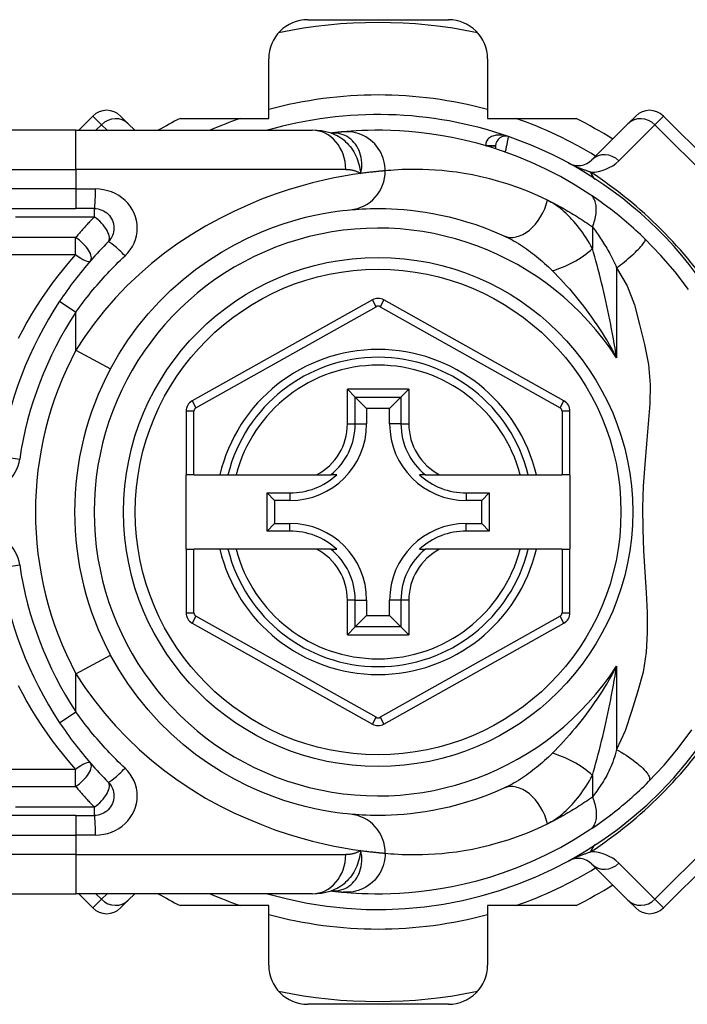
# Model space of a CAD drawing. Header units: inches. Extents: x 4.1 to 98, y 5.9 to 52.5.
# Tile 12 of 79: x 5.1 to 5.8, y 20.1 to 21.1. Entities that reach past the tile are written whole.
import ezdxf

# ---------------------------------------------------------------- set-up
doc = ezdxf.new("R2010")
doc.units = ezdxf.units.IN
doc.header["$MEASUREMENT"] = 0
doc.layers.add('Visible Edges(ANSI)', color=7, linetype='Continuous', lineweight=25)
doc.layers.add('Visible Tangent Edges(ANSI)', color=7, linetype='Continuous', lineweight=25)

msp = doc.modelspace()

# ---------------------------------------------------------------- linework, layer by layer
at = {"layer": 'Visible Edges(ANSI)'}
for p, q in [((5.41507, 21.11366), (5.55633, 21.11366)), ((5.3757, 21.01433), (5.3757, 21.07429)), ((5.5957, 21.07429), (5.5957, 21.01433)), ((5.19896, 21.01675), (5.18472, 21.00251)), ((5.2268, 21.01675), (5.23461, 21.00894)), ((5.24104, 21.00251), (5.23461, 21.00894)), ((5.28666, 21.01433), (5.3757, 21.01433)), ((5.5957, 21.01433), (5.68474, 21.01433)), ((5.73679, 21.00894), (5.70058, 20.97273)), ((5.73679, 21.00894), (5.7446, 21.01675)), ((5.8838, 20.9054), (5.77244, 21.01675)), ((5.18201, 21.00251), (4.53294, 21.00251)), ((5.18201, 21.00251), (5.41927, 21.00251)), ((5.43845, 20.99959), (5.4384, 20.99959)), ((5.60381, 20.98682), (5.60381, 20.98389)), ((4.53294, 20.92377), (5.18201, 20.92377)), ((5.20044, 20.92377), (5.18201, 20.92377)), ((5.47992, 20.83195), (5.29873, 20.73031)), ((5.6725, 20.73031), (5.49148, 20.83195)), ((5.45486, 20.74201), (5.46271, 20.73417)), ((5.50869, 20.73417), (5.51654, 20.74201)), ((5.46271, 20.73417), (5.47413, 20.72274)), ((5.50869, 20.73417), (5.49727, 20.72274)), ((5.47413, 20.72274), (5.47413, 20.70724)), ((5.49727, 20.72274), (5.47413, 20.72274)), ((5.49727, 20.70724), (5.49727, 20.72274)), ((5.2927, 20.72001), (5.2927, 20.65606)), ((5.67853, 20.65606), (5.67853, 20.72001)), ((5.30057, 20.65606), (5.2927, 20.65606)), ((5.2927, 20.58125), (5.2927, 20.65606)), ((5.30057, 20.65606), (5.32665, 20.65606)), ((5.32665, 20.65606), (5.33475, 20.65606)), ((5.33475, 20.65606), (5.34288, 20.65606)), ((5.34288, 20.65606), (5.42386, 20.65606)), ((5.42386, 20.65606), (5.43814, 20.65606)), ((5.44405, 20.65606), (5.43814, 20.65606)), ((5.53327, 20.65606), (5.52736, 20.65606)), ((5.53327, 20.65606), (5.54754, 20.65606)), ((5.54754, 20.65606), (5.62852, 20.65606)), ((5.62852, 20.65606), (5.63665, 20.65606)), ((5.63665, 20.65606), (5.64475, 20.65606)), ((5.64475, 20.65606), (5.67065, 20.65606)), ((5.67853, 20.65606), (5.67065, 20.65606)), ((5.67853, 20.65606), (5.67853, 20.58125)), ((5.37404, 20.59951), (5.37404, 20.6378)), ((5.37404, 20.6378), (5.38161, 20.63022)), ((5.37404, 20.6378), (5.39712, 20.6378)), ((5.57428, 20.6378), (5.59736, 20.6378)), ((5.59736, 20.6378), (5.58979, 20.63022)), ((5.59736, 20.6378), (5.59736, 20.59951)), ((5.38161, 20.63022), (5.38161, 20.60709)), ((5.39712, 20.63022), (5.38161, 20.63022)), ((5.58979, 20.63022), (5.57428, 20.63022)), ((5.58979, 20.60709), (5.58979, 20.63022)), ((5.37404, 20.59951), (5.38161, 20.60709)), ((5.38161, 20.60709), (5.39712, 20.60709)), ((5.57428, 20.60709), (5.58979, 20.60709)), ((5.59736, 20.59951), (5.58979, 20.60709)), ((5.39712, 20.59951), (5.37404, 20.59951)), ((5.59736, 20.59951), (5.57428, 20.59951)), ((5.2927, 20.58125), (5.2927, 20.51731)), ((5.2927, 20.58125), (5.30057, 20.58125)), ((5.32665, 20.58125), (5.30057, 20.58125)), ((5.33475, 20.58125), (5.32665, 20.58125)), ((5.34288, 20.58125), (5.33475, 20.58125)), ((5.42386, 20.58125), (5.34288, 20.58125)), ((5.43814, 20.58125), (5.42386, 20.58125)), ((5.43814, 20.58125), (5.44405, 20.58125)), ((5.52736, 20.58125), (5.53327, 20.58125)), ((5.54754, 20.58125), (5.53327, 20.58125)), ((5.62852, 20.58125), (5.54754, 20.58125)), ((5.63665, 20.58125), (5.62852, 20.58125)), ((5.64475, 20.58125), (5.63665, 20.58125)), ((5.67065, 20.58125), (5.64475, 20.58125)), ((5.67065, 20.58125), (5.67853, 20.58125)), ((5.67853, 20.5173), (5.67853, 20.58125)), ((5.47413, 20.53007), (5.47413, 20.51457)), ((5.49727, 20.51457), (5.49727, 20.53007)), ((5.46271, 20.50314), (5.47413, 20.51457)), ((5.47413, 20.51457), (5.49727, 20.51457)), ((5.50869, 20.50314), (5.49727, 20.51457)), ((5.29873, 20.507), (5.47992, 20.40536)), ((5.46271, 20.50314), (5.45486, 20.4953)), ((5.49148, 20.40537), (5.6725, 20.507)), ((5.51654, 20.4953), (5.50869, 20.50314)), ((5.77244, 20.22056), (5.8838, 20.33192)), ((5.18201, 20.31354), (4.53294, 20.31354)), ((5.18201, 20.31354), (5.20044, 20.31354)), ((5.70058, 20.26458), (5.73679, 20.22837)), ((5.4384, 20.23772), (5.43845, 20.23772)), ((4.53294, 20.2348), (5.18201, 20.2348)), ((5.41927, 20.2348), (5.18201, 20.2348)), ((5.18472, 20.2348), (5.19896, 20.22056)), ((5.23461, 20.22837), (5.2268, 20.22056)), ((5.23461, 20.22837), (5.24104, 20.2348)), ((5.7446, 20.22056), (5.73679, 20.22837)), ((5.3757, 20.22299), (5.28666, 20.22299)), ((5.3757, 20.16303), (5.3757, 20.22299)), ((5.5957, 20.22299), (5.5957, 20.16303)), ((5.68474, 20.22299), (5.5957, 20.22299)), ((5.55633, 20.12366), (5.41507, 20.12366))]:
    msp.add_line(p, q, dxfattribs=at)
at = {"layer": 'Visible Edges(ANSI)', "flags": 128}
for points in [[(5.4387, 20.99949), (5.42881, 21.00181), (5.41927, 21.00251)], [(5.45045, 21.00089), (5.45011, 21.00086), (5.44975, 21.00083), (5.44938, 21.00079), (5.449, 21.00076), (5.4486, 21.00072), (5.44819, 21.00068), (5.44777, 21.00064), (5.44733, 21.00059), (5.44688, 21.00055), (5.44641, 21.0005), (5.44593, 21.00045), (5.44544, 21.0004), (5.44493, 21.00034), (5.44441, 21.00029), (5.44387, 21.00023), (5.44332, 21.00017), (5.44276, 21.00011), (5.44219, 21.00004), (5.4416, 20.99997), (5.44099, 20.9999), (5.44038, 20.99983), (5.43975, 20.99975), (5.4391, 20.99968), (5.43845, 20.99959)], [(5.69864, 20.93804), (5.68386, 20.94741), (5.66909, 20.95588), (5.6544, 20.96346), (5.63989, 20.97018), (5.62563, 20.9761), (5.61171, 20.98124), (5.59815, 20.98567), (5.585, 20.98945), (5.57231, 20.99262), (5.5601, 20.99524), (5.5484, 20.99736), (5.53724, 20.99904), (5.52664, 21.00032), (5.51662, 21.00127), (5.50719, 21.00191), (5.49836, 21.00231), (5.49014, 21.00249), (5.48255, 21.0025), (5.47559, 21.00238), (5.46926, 21.00216), (5.46358, 21.00188), (5.45854, 21.00155), (5.45417, 21.00122), (5.45045, 21.00089)], [(5.75388, 20.89329), (5.75166, 20.89544), (5.74941, 20.89759), (5.74714, 20.89972), (5.74485, 20.90184), (5.74253, 20.90394), (5.74019, 20.90603), (5.73784, 20.90809), (5.73548, 20.91013), (5.73312, 20.91214), (5.73076, 20.91411), (5.7284, 20.91605), (5.72604, 20.91796), (5.72369, 20.91984), (5.72134, 20.92167), (5.71901, 20.92348), (5.71668, 20.92524), (5.71436, 20.92698), (5.71206, 20.92867), (5.70977, 20.93033), (5.70749, 20.93195), (5.70524, 20.93354), (5.70301, 20.93508), (5.70081, 20.93658), (5.69864, 20.93804)], [(5.20044, 20.92377), (5.20236, 20.92368), (5.20426, 20.92338), (5.20613, 20.92291), (5.20794, 20.92226), (5.20968, 20.92144), (5.21134, 20.92046), (5.21289, 20.91932), (5.21432, 20.91804), (5.21562, 20.91662), (5.21676, 20.91507), (5.21776, 20.91341), (5.21858, 20.91166), (5.21924, 20.90983), (5.21972, 20.90795), (5.22002, 20.90604), (5.22012, 20.90411), (5.22003, 20.90218), (5.21974, 20.90026), (5.21927, 20.89838), (5.21862, 20.89656), (5.2178, 20.89481), (5.2168, 20.89315), (5.21565, 20.89159), (5.21435, 20.89017)], [(5.21672, 20.76269), (5.22501, 20.7772), (5.2341, 20.79127), (5.24395, 20.80481), (5.2545, 20.81775), (5.26569, 20.83004), (5.27744, 20.84162), (5.28967, 20.85246), (5.3023, 20.8625), (5.31523, 20.87166), (5.32833, 20.87995), (5.34145, 20.88737), (5.35446, 20.89396), (5.3672, 20.89971), (5.37953, 20.90465), (5.39132, 20.9088), (5.4024, 20.91219), (5.41267, 20.91494), (5.42206, 20.91714), (5.43054, 20.91885), (5.43806, 20.92014), (5.44458, 20.92109), (5.45005, 20.92174), (5.45443, 20.92219), (5.45768, 20.92248)], [(5.45768, 20.92248), (5.46014, 20.9227), (5.46298, 20.92293), (5.4662, 20.92315), (5.46979, 20.92336), (5.47377, 20.92354), (5.47811, 20.92368), (5.48281, 20.92376), (5.48788, 20.92377), (5.4933, 20.92368), (5.49906, 20.92349), (5.50516, 20.92316), (5.5116, 20.92268), (5.51837, 20.92203), (5.52547, 20.92118), (5.5329, 20.9201), (5.54066, 20.91878), (5.54874, 20.91719), (5.55711, 20.9153), (5.56576, 20.91308), (5.57465, 20.91052), (5.58376, 20.90758), (5.59307, 20.90426), (5.60255, 20.90051), (5.61217, 20.89633)], [(5.21435, 20.89017), (5.2121, 20.8879), (5.20987, 20.88561), (5.20765, 20.8833), (5.20545, 20.88096), (5.20327, 20.87861), (5.2011, 20.87624), (5.19895, 20.87385), (5.19683, 20.87144), (5.19472, 20.86901), (5.19263, 20.86656), (5.19056, 20.86409), (5.18851, 20.86161), (5.18648, 20.8591), (5.18447, 20.85658), (5.18249, 20.85404), (5.18052, 20.85149), (5.17858, 20.84892), (5.17665, 20.84633), (5.17475, 20.84373), (5.17288, 20.84111), (5.17102, 20.83848), (5.16919, 20.83584), (5.16738, 20.83317), (5.16559, 20.8305)], [(5.7976, 20.84242), (5.78427, 20.85997), (5.76999, 20.87659), (5.75388, 20.89329)], [(5.45768, 20.31483), (5.45444, 20.31514), (5.45008, 20.31562), (5.4446, 20.31632), (5.43806, 20.31728), (5.4305, 20.31856), (5.42198, 20.32026), (5.41254, 20.32244), (5.40222, 20.32518), (5.3911, 20.32861), (5.37931, 20.33277), (5.36699, 20.3377), (5.35427, 20.34342), (5.3413, 20.34997), (5.32821, 20.35738), (5.31515, 20.36566), (5.30225, 20.37486), (5.28967, 20.38491), (5.27749, 20.39578), (5.26577, 20.40739), (5.2546, 20.41969), (5.24403, 20.43262), (5.23415, 20.44613), (5.22502, 20.46015), (5.21672, 20.47463)], [(5.16559, 20.40681), (5.16738, 20.40414), (5.16919, 20.40148), (5.17102, 20.39883), (5.17288, 20.3962), (5.17475, 20.39358), (5.17665, 20.39098), (5.17858, 20.38839), (5.18052, 20.38582), (5.18249, 20.38327), (5.18447, 20.38073), (5.18648, 20.37821), (5.18851, 20.37571), (5.19056, 20.37322), (5.19263, 20.37075), (5.19472, 20.3683), (5.19683, 20.36587), (5.19895, 20.36346), (5.2011, 20.36107), (5.20327, 20.3587), (5.20545, 20.35635), (5.20765, 20.35402), (5.20987, 20.35171), (5.2121, 20.34942), (5.21435, 20.34715)], [(5.75759, 20.34769), (5.77306, 20.36414), (5.78727, 20.38111), (5.80097, 20.39967)], [(5.21435, 20.34715), (5.21564, 20.34572), (5.21678, 20.34417), (5.21776, 20.34252), (5.21858, 20.34077), (5.21924, 20.33895), (5.21972, 20.33708), (5.22002, 20.33517), (5.22012, 20.33324), (5.22003, 20.33131), (5.21974, 20.32939), (5.21926, 20.32752), (5.2186, 20.32569), (5.21777, 20.32394), (5.21678, 20.32228), (5.21564, 20.32072), (5.21435, 20.3193), (5.21293, 20.31801), (5.21138, 20.31686), (5.20972, 20.31587), (5.20798, 20.31504), (5.20616, 20.31439), (5.20428, 20.31392), (5.20237, 20.31363), (5.20044, 20.31354)], [(5.69864, 20.29927), (5.701, 20.30086), (5.7034, 20.3025), (5.70583, 20.30419), (5.70829, 20.30592), (5.71077, 20.30771), (5.71327, 20.30953), (5.71579, 20.3114), (5.71832, 20.31331), (5.72086, 20.31526), (5.7234, 20.31725), (5.72596, 20.31928), (5.7285, 20.32135), (5.73104, 20.32343), (5.73356, 20.32554), (5.73606, 20.32768), (5.73854, 20.32983), (5.74101, 20.33201), (5.74345, 20.3342), (5.74587, 20.33642), (5.74826, 20.33864), (5.75064, 20.34089), (5.75298, 20.34314), (5.7553, 20.34541), (5.75759, 20.34769)], [(5.61217, 20.34098), (5.60251, 20.33678), (5.59301, 20.33303), (5.58367, 20.32969), (5.57454, 20.32676), (5.56564, 20.3242), (5.557, 20.32199), (5.54864, 20.3201), (5.54059, 20.31852), (5.53284, 20.3172), (5.52541, 20.31613), (5.51831, 20.31528), (5.51153, 20.31462), (5.50508, 20.31415), (5.49897, 20.31382), (5.49322, 20.31363), (5.48781, 20.31354), (5.48277, 20.31355), (5.47808, 20.31362), (5.47376, 20.31376), (5.4698, 20.31394), (5.46621, 20.31415), (5.46299, 20.31438), (5.46014, 20.31461), (5.45768, 20.31483)], [(5.45045, 20.23642), (5.45417, 20.2361), (5.45854, 20.23576), (5.46358, 20.23544), (5.46926, 20.23515), (5.47559, 20.23493), (5.48255, 20.23481), (5.49014, 20.23482), (5.49836, 20.23501), (5.50719, 20.2354), (5.51662, 20.23604), (5.52664, 20.23699), (5.53724, 20.23827), (5.5484, 20.23995), (5.5601, 20.24208), (5.57231, 20.2447), (5.585, 20.24786), (5.59815, 20.25164), (5.61171, 20.25607), (5.62563, 20.26121), (5.63989, 20.26712), (5.65437, 20.27384), (5.66906, 20.28142), (5.68382, 20.28988), (5.69864, 20.29927)], [(5.41927, 20.2348), (5.42881, 20.2355), (5.4387, 20.23782)], [(5.43845, 20.23772), (5.4391, 20.23764), (5.43975, 20.23756), (5.44038, 20.23748), (5.44099, 20.23741), (5.4416, 20.23734), (5.44219, 20.23727), (5.44276, 20.23721), (5.44332, 20.23714), (5.44387, 20.23708), (5.44441, 20.23703), (5.44493, 20.23697), (5.44544, 20.23692), (5.44593, 20.23686), (5.44641, 20.23681), (5.44688, 20.23677), (5.44733, 20.23672), (5.44777, 20.23668), (5.44819, 20.23663), (5.4486, 20.23659), (5.449, 20.23656), (5.44938, 20.23652), (5.44975, 20.23648), (5.45011, 20.23645), (5.45045, 20.23642)]]:
    msp.add_lwpolyline(points, dxfattribs=at)
at = {"layer": 'Visible Edges(ANSI)'}
msp.add_circle((5.4857, 20.61866), 0.25591, dxfattribs=at)
for centre, radius, start, end in [((5.41507, 21.07429), 0.03937, 90, 180), ((5.4857, 20.61866), 0.49213, 78.27724, 101.72276), ((5.55633, 21.07429), 0.03937, 0, 90), ((5.21288, 21.00283), 0.01969, 45, 135), ((5.4857, 20.61866), 0.39961, 70.83542, 106.1388), ((5.75852, 21.00283), 0.01969, 45, 135), ((5.4857, 20.61866), 0.44291, 116.70485, 119.92643), ((5.4857, 20.61866), 0.44291, 57.83959, 63.29515), ((5.61365, 20.98682), 0.00984, 70.83542, 180), ((5.4857, 20.61866), 0.39961, 16.35177, 70.83542), ((5.68666, 20.98665), 0.01969, 241.3611, 315), ((5.4857, 20.61866), 0.38386, 146.50369, 171.58673), ((5.4857, 20.82165), 0.01181, 60.68681, 119.29123), ((5.4857, 20.61866), 0.15551, 13.91643, 166.08357), ((5.4857, 20.61866), 0.30512, 151.83282, 208.16718), ((5.30451, 20.72001), 0.01181, 119.29123, 180), ((5.66672, 20.72001), 0.01181, 0, 60.68681), ((5.39712, 20.70724), 0.07702, 270, 0), ((5.57428, 20.70724), 0.07702, 180, 270), ((5.39712, 20.70724), 0.06944, 270, 312.51741), ((5.57428, 20.70724), 0.06944, 227.48259, 270), ((5.39712, 20.53007), 0.07702, 0, 90), ((5.57428, 20.53007), 0.07702, 90, 180), ((5.39712, 20.53007), 0.06944, 47.48259, 90), ((5.57428, 20.53007), 0.06944, 90, 132.51741), ((5.4857, 20.61866), 0.15551, 193.91643, 346.08357), ((5.4857, 20.61866), 0.38386, 188.41327, 213.49631), ((5.30451, 20.51731), 0.01181, 180, 240.70877), ((5.66672, 20.5173), 0.01181, 299.31319, 0), ((5.4857, 20.61866), 0.39961, 253.8612, 343.64823), ((5.4857, 20.41566), 0.01181, 240.70877, 299.31319), ((5.68666, 20.25066), 0.01969, 45, 118.6389), ((5.4857, 20.61866), 0.44291, 296.70485, 302.16041), ((5.4857, 20.61866), 0.44291, 240.07357, 243.29515), ((5.21288, 20.23448), 0.01969, 225, 315), ((5.75852, 20.23448), 0.01969, 225, 315), ((5.41507, 20.16303), 0.03937, 180, 270), ((5.55633, 20.16303), 0.03937, 270, 0), ((5.4857, 20.61866), 0.49213, 258.27724, 281.72276)]:
    msp.add_arc(centre, radius, start, end, dxfattribs=at)
at = {"layer": 'Visible Tangent Edges(ANSI)'}
for p, q in [((5.20764, 21.00807), (5.19896, 21.01675)), ((5.20209, 21.00251), (5.20764, 21.00807)), ((5.20764, 21.00807), (5.2132, 21.00251)), ((5.72755, 20.97186), (5.76376, 21.00807)), ((5.77244, 21.01675), (5.76376, 21.00807)), ((5.76376, 21.00807), (5.87511, 20.89671)), ((5.18201, 20.96314), (5.18201, 21.00251)), ((5.59397, 20.98693), (5.60381, 20.98687)), ((5.60381, 20.98682), (5.59434, 20.98682)), ((4.53294, 20.96314), (5.18201, 20.96314)), ((5.45316, 20.96314), (5.18201, 20.96314)), ((5.18201, 20.96314), (5.18201, 20.94346)), ((5.18201, 20.94346), (4.53294, 20.94346)), ((5.18201, 20.94346), (5.18201, 20.92377)), ((5.18201, 20.94346), (5.20167, 20.94346)), ((5.20044, 20.92377), (5.20044, 20.91543)), ((5.12109, 20.91543), (5.20044, 20.91543)), ((5.7011, 20.90528), (5.7011, 20.88362)), ((5.18166, 20.89455), (5.06946, 20.89455)), ((5.18166, 20.87745), (5.18166, 20.89455)), ((5.06946, 20.87745), (5.18166, 20.87745)), ((5.72541, 20.86413), (5.72541, 20.77362)), ((5.16559, 20.8305), (5.18201, 20.81964)), ((5.48377, 20.82508), (5.47992, 20.83195)), ((5.49148, 20.83195), (5.48763, 20.82508)), ((5.30259, 20.72344), (5.48377, 20.82508)), ((5.48763, 20.82508), (5.66864, 20.72344)), ((5.18201, 20.78127), (5.18201, 20.81964)), ((5.18201, 20.78127), (5.21672, 20.76269)), ((5.45486, 20.70724), (5.45486, 20.74201)), ((5.51654, 20.74201), (5.45486, 20.74201)), ((5.51654, 20.74201), (5.51654, 20.70724)), ((5.46271, 20.70724), (5.46271, 20.73417)), ((5.46271, 20.73417), (5.50869, 20.73417)), ((5.50869, 20.73417), (5.50869, 20.70724)), ((5.29873, 20.73031), (5.30259, 20.72344)), ((5.66864, 20.72344), (5.6725, 20.73031)), ((5.30057, 20.72001), (5.2927, 20.72001)), ((5.30057, 20.65606), (5.30057, 20.72001)), ((5.67853, 20.72001), (5.67065, 20.72001)), ((5.67065, 20.72001), (5.67065, 20.65606)), ((5.45486, 20.70724), (5.46271, 20.70724)), ((5.46271, 20.70724), (5.47413, 20.70724)), ((5.50869, 20.70724), (5.49727, 20.70724)), ((5.50869, 20.70724), (5.51654, 20.70724)), ((5.10597, 20.67482), (5.12545, 20.67194)), ((5.39712, 20.6378), (5.39712, 20.63022)), ((5.57428, 20.6378), (5.57428, 20.63022)), ((5.39712, 20.59951), (5.39712, 20.60709)), ((5.57428, 20.59951), (5.57428, 20.60709)), ((5.30057, 20.51731), (5.30057, 20.58125)), ((5.67065, 20.58125), (5.67065, 20.5173)), ((5.10597, 20.56249), (5.12545, 20.56537)), ((5.45486, 20.4953), (5.45486, 20.53007)), ((5.46271, 20.53007), (5.45486, 20.53007)), ((5.46271, 20.50314), (5.46271, 20.53007)), ((5.46271, 20.53007), (5.47413, 20.53007)), ((5.50869, 20.53007), (5.49727, 20.53007)), ((5.51654, 20.53007), (5.50869, 20.53007)), ((5.50869, 20.53007), (5.50869, 20.50314)), ((5.51654, 20.53007), (5.51654, 20.4953)), ((5.2927, 20.51731), (5.30057, 20.51731)), ((5.30259, 20.51387), (5.29873, 20.507)), ((5.48377, 20.41223), (5.30259, 20.51387)), ((5.66864, 20.51387), (5.48763, 20.41223)), ((5.6725, 20.507), (5.66864, 20.51387)), ((5.67065, 20.5173), (5.67853, 20.5173)), ((5.50869, 20.50314), (5.46271, 20.50314)), ((5.45486, 20.4953), (5.51654, 20.4953)), ((5.18201, 20.45604), (5.21672, 20.47463)), ((5.72541, 20.46369), (5.72541, 20.37976)), ((5.18201, 20.41767), (5.18201, 20.45604)), ((5.16559, 20.40681), (5.18201, 20.41767)), ((5.47992, 20.40536), (5.48377, 20.41223)), ((5.48763, 20.41223), (5.49148, 20.40537)), ((5.18166, 20.35986), (5.06946, 20.35986)), ((5.18166, 20.34277), (5.18166, 20.35986)), ((5.7011, 20.3537), (5.7011, 20.33203)), ((5.06946, 20.34277), (5.18166, 20.34277)), ((5.87511, 20.3406), (5.76376, 20.22924)), ((5.20044, 20.32188), (5.12109, 20.32188)), ((5.20044, 20.32188), (5.20044, 20.31354)), ((5.18201, 20.31354), (5.18201, 20.29385)), ((4.53294, 20.29385), (5.18201, 20.29385)), ((5.20167, 20.29385), (5.18201, 20.29385)), ((5.18201, 20.29385), (5.18201, 20.27417)), ((5.18201, 20.27417), (4.53294, 20.27417)), ((5.18201, 20.27417), (5.45316, 20.27417)), ((5.18201, 20.27417), (5.18201, 20.2348)), ((5.76376, 20.22924), (5.72755, 20.26545)), ((5.19896, 20.22056), (5.20764, 20.22924)), ((5.20764, 20.22924), (5.20209, 20.2348)), ((5.2132, 20.2348), (5.20764, 20.22924)), ((5.76376, 20.22924), (5.77244, 20.22056))]:
    msp.add_line(p, q, dxfattribs=at)
at = {"layer": 'Visible Tangent Edges(ANSI)', "flags": 128}
for points in [[(5.43972, 20.99969), (5.43965, 20.99969), (5.43958, 20.99968), (5.43951, 20.99968), (5.43944, 20.99967), (5.43937, 20.99967), (5.43931, 20.99967), (5.43924, 20.99966), (5.43918, 20.99966), (5.43912, 20.99965), (5.43907, 20.99965), (5.43901, 20.99965), (5.43896, 20.99964), (5.43891, 20.99964), (5.43886, 20.99963), (5.43881, 20.99963), (5.43876, 20.99963), (5.43872, 20.99962), (5.43867, 20.99962), (5.43863, 20.99961), (5.43859, 20.99961), (5.43855, 20.99961), (5.43851, 20.9996), (5.43848, 20.9996), (5.43845, 20.99959)], [(5.43869, 20.99949), (5.44064, 20.9988), (5.44256, 20.998), (5.44444, 20.99709), (5.44628, 20.99607), (5.44806, 20.99494), (5.44979, 20.99372), (5.45146, 20.9924), (5.45307, 20.99099), (5.45461, 20.98949), (5.45609, 20.98791), (5.45749, 20.98624), (5.45881, 20.9845), (5.46005, 20.98268), (5.46121, 20.98079), (5.46229, 20.97884), (5.46327, 20.97684), (5.46417, 20.97478), (5.46499, 20.97267), (5.46572, 20.97051), (5.46637, 20.9683), (5.46695, 20.96604), (5.46745, 20.96374), (5.46788, 20.96139), (5.46823, 20.959)], [(5.46823, 20.959), (5.46881, 20.96174), (5.46918, 20.96446), (5.46934, 20.96716), (5.46932, 20.96982), (5.46911, 20.97243), (5.46872, 20.97498), (5.46815, 20.97746), (5.46741, 20.97986), (5.46651, 20.98217), (5.46545, 20.98437), (5.46425, 20.98646), (5.4629, 20.98842), (5.46143, 20.99025), (5.45985, 20.99194), (5.45815, 20.99348), (5.45635, 20.99486), (5.45446, 20.99608), (5.4525, 20.99713), (5.45047, 20.99801), (5.44839, 20.9987), (5.44625, 20.99923), (5.44409, 20.99957), (5.4419, 20.99972), (5.43972, 20.99969)], [(5.49293, 20.96169), (5.49285, 20.96414), (5.4926, 20.96665), (5.4922, 20.96919), (5.49161, 20.97176), (5.49084, 20.97434), (5.48987, 20.9769), (5.48872, 20.97942), (5.48737, 20.98189), (5.48584, 20.98428), (5.48412, 20.98656), (5.48224, 20.98873), (5.4802, 20.99076), (5.47802, 20.99263), (5.47571, 20.99433), (5.4733, 20.99584), (5.47081, 20.99717), (5.46827, 20.9983), (5.46568, 20.99923), (5.46307, 20.99996), (5.46047, 21.0005), (5.45789, 21.00085), (5.45535, 21.00103), (5.45286, 21.00104), (5.45045, 21.00089)], [(5.61688, 20.99612), (5.61568, 20.99651), (5.61446, 20.99684), (5.61322, 20.99713), (5.61197, 20.99736), (5.61072, 20.99753), (5.60946, 20.99765), (5.60821, 20.9977), (5.60696, 20.9977), (5.60572, 20.99762), (5.60448, 20.99748), (5.60327, 20.99727), (5.60208, 20.99698), (5.60092, 20.99662), (5.59981, 20.99617), (5.59874, 20.99564), (5.59773, 20.99501), (5.59681, 20.9943), (5.59597, 20.99349), (5.59526, 20.99259), (5.59467, 20.9916), (5.59423, 20.99052), (5.59397, 20.98937), (5.59387, 20.98817), (5.59397, 20.98693)], [(5.61365, 20.98056), (5.61386, 20.98154), (5.61407, 20.98253), (5.61427, 20.98351), (5.61448, 20.98448), (5.61468, 20.98543), (5.61487, 20.98636), (5.61506, 20.98727), (5.61525, 20.98816), (5.61542, 20.98902), (5.6156, 20.98985), (5.61576, 20.99064), (5.61591, 20.99139), (5.61606, 20.9921), (5.6162, 20.99276), (5.61632, 20.99337), (5.61644, 20.99393), (5.61654, 20.99443), (5.61663, 20.99487), (5.61671, 20.99524), (5.61677, 20.99555), (5.61682, 20.9958), (5.61686, 20.99597), (5.61688, 20.99608), (5.61688, 20.99612)], [(5.69926, 20.96033), (5.69853, 20.96058), (5.69779, 20.96083), (5.69704, 20.96109), (5.69628, 20.96136), (5.69551, 20.96163), (5.69473, 20.96191), (5.69394, 20.9622), (5.69313, 20.9625), (5.69232, 20.9628), (5.6915, 20.96311), (5.69067, 20.96343), (5.68982, 20.96376), (5.68896, 20.9641), (5.68809, 20.96445), (5.6872, 20.96481), (5.68629, 20.96519), (5.68536, 20.96558), (5.68441, 20.96598), (5.68343, 20.96641), (5.68241, 20.96686), (5.68136, 20.96734), (5.68023, 20.96786), (5.67898, 20.96847), (5.67723, 20.96937)], [(5.46823, 20.959), (5.46026, 20.95784), (5.45139, 20.95638), (5.44168, 20.95455), (5.43116, 20.95232), (5.41988, 20.94963), (5.40789, 20.94641), (5.39526, 20.94258), (5.38212, 20.93814), (5.36856, 20.93306), (5.35469, 20.92733), (5.34063, 20.92095), (5.32647, 20.9139), (5.31234, 20.90617), (5.29833, 20.89775), (5.28455, 20.88864), (5.2711, 20.87886), (5.25803, 20.86847), (5.24539, 20.85749), (5.23327, 20.84596), (5.2217, 20.83391), (5.21076, 20.82137), (5.20048, 20.80838), (5.19088, 20.79499), (5.18201, 20.78127)], [(5.45316, 20.96314), (5.45385, 20.96314), (5.45454, 20.96312), (5.45523, 20.96308), (5.4559, 20.96303), (5.45658, 20.96297), (5.45725, 20.9629), (5.45791, 20.96281), (5.45857, 20.9627), (5.45922, 20.96258), (5.45987, 20.96245), (5.46051, 20.9623), (5.46114, 20.96214), (5.46177, 20.96196), (5.46239, 20.96177), (5.46301, 20.96156), (5.46362, 20.96133), (5.46422, 20.9611), (5.46481, 20.96084), (5.4654, 20.96057), (5.46598, 20.96029), (5.46656, 20.95999), (5.46712, 20.95968), (5.46768, 20.95935), (5.46823, 20.959)], [(5.49293, 20.96169), (5.49234, 20.96164), (5.49172, 20.96159), (5.49105, 20.96153), (5.49035, 20.96147), (5.4896, 20.96141), (5.48882, 20.96134), (5.488, 20.96127), (5.48714, 20.96119), (5.48624, 20.96111), (5.48531, 20.96102), (5.48433, 20.96092), (5.48332, 20.96082), (5.48227, 20.96071), (5.48118, 20.96059), (5.48005, 20.96047), (5.47888, 20.96034), (5.47768, 20.9602), (5.47644, 20.96006), (5.47517, 20.9599), (5.47385, 20.95974), (5.4725, 20.95957), (5.47112, 20.95939), (5.46969, 20.9592), (5.46823, 20.959)], [(5.65595, 20.93216), (5.6458, 20.93688), (5.6358, 20.94111), (5.62598, 20.94486), (5.61636, 20.94818), (5.60698, 20.95107), (5.59785, 20.95357), (5.58902, 20.95571), (5.58049, 20.95751), (5.5723, 20.959), (5.56446, 20.96021), (5.55697, 20.96117), (5.54982, 20.96191), (5.54303, 20.96246), (5.53659, 20.96282), (5.53052, 20.96304), (5.5248, 20.96314), (5.51945, 20.96313), (5.51448, 20.96304), (5.5099, 20.96288), (5.50571, 20.96268), (5.50192, 20.96244), (5.49852, 20.96219), (5.49552, 20.96193), (5.49293, 20.96169)], [(5.23135, 20.87624), (5.23411, 20.87909), (5.23657, 20.8822), (5.2387, 20.88552), (5.24046, 20.88902), (5.24185, 20.89268), (5.24285, 20.89644), (5.24346, 20.90027), (5.24366, 20.90413), (5.24344, 20.90799), (5.24281, 20.91182), (5.24178, 20.91558), (5.24038, 20.91923), (5.23861, 20.92273), (5.2365, 20.92605), (5.23405, 20.92915), (5.23129, 20.93199), (5.22824, 20.93455), (5.22493, 20.93682), (5.22139, 20.93879), (5.21767, 20.94043), (5.2138, 20.94173), (5.20982, 20.94268), (5.20576, 20.94326), (5.20167, 20.94346)], [(5.65595, 20.93216), (5.6578, 20.93125), (5.65966, 20.93032), (5.66152, 20.92937), (5.66339, 20.92841), (5.66526, 20.92743), (5.66713, 20.92643), (5.669, 20.92541), (5.67088, 20.92438), (5.67276, 20.92332), (5.67465, 20.92225), (5.67653, 20.92116), (5.67842, 20.92005), (5.68031, 20.91892), (5.6822, 20.91778), (5.68409, 20.91661), (5.68598, 20.91543), (5.68787, 20.91423), (5.68976, 20.91301), (5.69165, 20.91177), (5.69354, 20.91052), (5.69543, 20.90924), (5.69732, 20.90794), (5.69921, 20.90662), (5.7011, 20.90528)], [(5.7011, 20.88362), (5.69959, 20.88633), (5.69803, 20.889), (5.69644, 20.89163), (5.69481, 20.89421), (5.69314, 20.89674), (5.69144, 20.89921), (5.6897, 20.90163), (5.68794, 20.90399), (5.68614, 20.90629), (5.68431, 20.90854), (5.68245, 20.91071), (5.68057, 20.91283), (5.67865, 20.91487), (5.6767, 20.91685), (5.67473, 20.91876), (5.67273, 20.92059), (5.67071, 20.92234), (5.66865, 20.92402), (5.66658, 20.92562), (5.66448, 20.92712), (5.66237, 20.92853), (5.66024, 20.92984), (5.6581, 20.93105), (5.65595, 20.93216)], [(5.7011, 20.90528), (5.70177, 20.90696), (5.70238, 20.90866), (5.70294, 20.91037), (5.70344, 20.91209), (5.70388, 20.91381), (5.70426, 20.91552), (5.70456, 20.91722), (5.70479, 20.9189), (5.70495, 20.92055), (5.70503, 20.92217), (5.70503, 20.92375), (5.70496, 20.92527), (5.70481, 20.92674), (5.70458, 20.92816), (5.70427, 20.9295), (5.7039, 20.93077), (5.70345, 20.93197), (5.70293, 20.93309), (5.70235, 20.93413), (5.70171, 20.93508), (5.70102, 20.93595), (5.70027, 20.93673), (5.69947, 20.93743), (5.69864, 20.93804)], [(5.20044, 20.91543), (5.19963, 20.91459), (5.19883, 20.91375), (5.19803, 20.9129), (5.19723, 20.91206), (5.19643, 20.91121), (5.19563, 20.91035), (5.19484, 20.9095), (5.19405, 20.90864), (5.19326, 20.90778), (5.19247, 20.90692), (5.19169, 20.90605), (5.1909, 20.90518), (5.19012, 20.90431), (5.18934, 20.90343), (5.18856, 20.90256), (5.18779, 20.90168), (5.18702, 20.9008), (5.18625, 20.89991), (5.18548, 20.89902), (5.18471, 20.89813), (5.18394, 20.89724), (5.18318, 20.89635), (5.18242, 20.89545), (5.18166, 20.89455)], [(5.7011, 20.90528), (5.70208, 20.90397), (5.70306, 20.90263), (5.70406, 20.90124), (5.70508, 20.89982), (5.7061, 20.89837), (5.70712, 20.89688), (5.70816, 20.89535), (5.7092, 20.8938), (5.71024, 20.89221), (5.71129, 20.89059), (5.71234, 20.88895), (5.7134, 20.88726), (5.71446, 20.88555), (5.71552, 20.88381), (5.71657, 20.88204), (5.71763, 20.88024), (5.71869, 20.87841), (5.71975, 20.87655), (5.72078, 20.87464), (5.72178, 20.87265), (5.72275, 20.87061), (5.72368, 20.8685), (5.72456, 20.86634), (5.72541, 20.86413)], [(5.61217, 20.89633), (5.61422, 20.89537), (5.61627, 20.89436), (5.61834, 20.8933), (5.62041, 20.89219), (5.62249, 20.89103), (5.62456, 20.88982), (5.62664, 20.88856), (5.6287, 20.88727), (5.63077, 20.88593), (5.63282, 20.88456), (5.63487, 20.88314), (5.63692, 20.88168), (5.63896, 20.88019), (5.64098, 20.87865), (5.643, 20.87708), (5.64502, 20.87547), (5.64702, 20.87382), (5.64902, 20.87214), (5.651, 20.87042), (5.65297, 20.86866), (5.65493, 20.86687), (5.65687, 20.86505), (5.6588, 20.8632), (5.66071, 20.86131)], [(5.72541, 20.86413), (5.72734, 20.8656), (5.72931, 20.86711), (5.73128, 20.86867), (5.73326, 20.87026), (5.73522, 20.87187), (5.73716, 20.8735), (5.73906, 20.87513), (5.74089, 20.87675), (5.74266, 20.87834), (5.74433, 20.87991), (5.7459, 20.88143), (5.74736, 20.88289), (5.74869, 20.88429), (5.74989, 20.8856), (5.75095, 20.88683), (5.75185, 20.88797), (5.75261, 20.889), (5.75321, 20.88993), (5.75367, 20.89076), (5.75398, 20.89147), (5.75415, 20.89208), (5.75418, 20.89259), (5.75409, 20.89299), (5.75388, 20.89329)], [(5.72541, 20.77362), (5.72462, 20.77846), (5.72382, 20.78329), (5.72299, 20.78811), (5.72214, 20.79291), (5.72127, 20.7977), (5.72037, 20.80247), (5.71946, 20.80722), (5.71852, 20.81196), (5.71757, 20.81667), (5.71659, 20.82135), (5.7156, 20.82602), (5.71458, 20.83065), (5.71355, 20.83526), (5.7125, 20.83985), (5.71142, 20.84441), (5.71034, 20.84894), (5.70923, 20.85344), (5.7081, 20.85791), (5.70697, 20.86233), (5.70581, 20.86671), (5.70465, 20.87103), (5.70348, 20.8753), (5.70229, 20.87949), (5.7011, 20.88362)], [(5.18166, 20.87745), (5.17554, 20.87045), (5.16957, 20.86331), (5.16378, 20.85602), (5.15815, 20.8486), (5.1527, 20.84103), (5.14742, 20.83333), (5.14233, 20.8255), (5.13742, 20.81755), (5.1327, 20.80947), (5.12816, 20.80127), (5.12383, 20.79295)], [(5.18201, 20.81964), (5.18382, 20.82217), (5.18565, 20.8247), (5.1875, 20.82721), (5.18938, 20.82971), (5.19128, 20.83219), (5.1932, 20.83466), (5.19515, 20.83711), (5.19711, 20.83955), (5.1991, 20.84197), (5.20111, 20.84438), (5.20315, 20.84677), (5.2052, 20.84915), (5.20727, 20.85151), (5.20937, 20.85385), (5.21148, 20.85617), (5.21362, 20.85847), (5.21577, 20.86076), (5.21794, 20.86303), (5.22013, 20.86528), (5.22234, 20.86751), (5.22457, 20.86972), (5.22681, 20.87192), (5.22907, 20.87409), (5.23135, 20.87624)], [(5.66071, 20.86131), (5.66356, 20.85843), (5.66642, 20.85548), (5.66929, 20.85244), (5.67217, 20.84933), (5.67504, 20.84614), (5.67791, 20.84288), (5.68078, 20.83955), (5.68363, 20.83615), (5.68646, 20.8327), (5.68927, 20.82918), (5.69206, 20.82561), (5.69482, 20.82197), (5.69756, 20.81827), (5.70027, 20.81451), (5.70295, 20.81068), (5.7056, 20.8068), (5.70822, 20.80285), (5.7108, 20.79884), (5.71335, 20.79478), (5.71585, 20.79065), (5.71831, 20.78648), (5.72072, 20.78224), (5.72309, 20.77796), (5.72541, 20.77362)], [(5.72541, 20.86413), (5.73617, 20.84591), (5.74324, 20.82684), (5.74845, 20.80717), (5.75353, 20.78706), (5.75757, 20.7669), (5.759, 20.74701), (5.75866, 20.72726), (5.75728, 20.70735), (5.75546, 20.68708), (5.75365, 20.66627), (5.75221, 20.64479), (5.75147, 20.62308), (5.75172, 20.60145), (5.75261, 20.57976), (5.75381, 20.55854), (5.75505, 20.53787), (5.75599, 20.51761), (5.7562, 20.49763), (5.75511, 20.47772), (5.75201, 20.45759), (5.74642, 20.43756), (5.74049, 20.41793), (5.73405, 20.39869), (5.72541, 20.37976)], [(5.72541, 20.46369), (5.72309, 20.45936), (5.72073, 20.45508), (5.71832, 20.45085), (5.71586, 20.44668), (5.71336, 20.44256), (5.71082, 20.4385), (5.70824, 20.4345), (5.70563, 20.43055), (5.70298, 20.42667), (5.7003, 20.42285), (5.69759, 20.41908), (5.69485, 20.41539), (5.69209, 20.41175), (5.68931, 20.40818), (5.6865, 20.40466), (5.68367, 20.40121), (5.68082, 20.39781), (5.67795, 20.39448), (5.67508, 20.39122), (5.6722, 20.38802), (5.66931, 20.38489), (5.66643, 20.38185), (5.66356, 20.37888), (5.66071, 20.376)], [(5.7011, 20.3537), (5.70229, 20.35783), (5.70348, 20.36203), (5.70466, 20.36631), (5.70583, 20.37065), (5.70698, 20.37503), (5.70812, 20.37946), (5.70924, 20.38393), (5.71035, 20.38843), (5.71144, 20.39297), (5.71251, 20.39753), (5.71356, 20.4021), (5.71459, 20.40671), (5.71561, 20.41134), (5.7166, 20.416), (5.71757, 20.42069), (5.71853, 20.42539), (5.71946, 20.43012), (5.72038, 20.43487), (5.72127, 20.43964), (5.72214, 20.44442), (5.72299, 20.44922), (5.72382, 20.45403), (5.72462, 20.45886), (5.72541, 20.46369)], [(5.18201, 20.45604), (5.19089, 20.44234), (5.20053, 20.42899), (5.21087, 20.41603), (5.22186, 20.4035), (5.23344, 20.39145), (5.24556, 20.37989), (5.25817, 20.36889), (5.27121, 20.35847), (5.28462, 20.34867), (5.29836, 20.33952), (5.31235, 20.33108), (5.32646, 20.32336), (5.34058, 20.31633), (5.35462, 20.30998), (5.36846, 20.30429), (5.382, 20.29923), (5.39515, 20.2948), (5.40778, 20.29096), (5.41981, 20.28771), (5.43112, 20.285), (5.44165, 20.28277), (5.45137, 20.28094), (5.46024, 20.27947), (5.46823, 20.27831)], [(5.12383, 20.44436), (5.12816, 20.43604), (5.1327, 20.42784), (5.13742, 20.41976), (5.14233, 20.41181), (5.14742, 20.40398), (5.1527, 20.39628), (5.15815, 20.38872), (5.16378, 20.38129), (5.16957, 20.374), (5.17554, 20.36686), (5.18166, 20.35986)], [(5.23135, 20.36107), (5.22907, 20.36322), (5.22681, 20.3654), (5.22457, 20.36759), (5.22234, 20.3698), (5.22013, 20.37203), (5.21794, 20.37428), (5.21577, 20.37655), (5.21362, 20.37884), (5.21148, 20.38114), (5.20937, 20.38347), (5.20727, 20.38581), (5.2052, 20.38816), (5.20315, 20.39054), (5.20111, 20.39293), (5.1991, 20.39534), (5.19711, 20.39776), (5.19515, 20.4002), (5.1932, 20.40265), (5.19128, 20.40512), (5.18938, 20.40761), (5.1875, 20.4101), (5.18565, 20.41261), (5.18382, 20.41514), (5.18201, 20.41767)], [(5.66071, 20.376), (5.65881, 20.37412), (5.65689, 20.37228), (5.65495, 20.37046), (5.653, 20.36867), (5.65103, 20.36692), (5.64905, 20.3652), (5.64705, 20.36352), (5.64505, 20.36187), (5.64304, 20.36026), (5.64102, 20.35869), (5.63899, 20.35715), (5.63696, 20.35566), (5.63491, 20.3542), (5.63286, 20.35278), (5.6308, 20.3514), (5.62873, 20.35006), (5.62666, 20.34876), (5.62458, 20.34751), (5.6225, 20.3463), (5.62042, 20.34513), (5.61835, 20.34402), (5.61628, 20.34295), (5.61422, 20.34194), (5.61217, 20.34098)], [(5.72541, 20.37976), (5.72472, 20.37719), (5.724, 20.37464), (5.72323, 20.37213), (5.72241, 20.36965), (5.72156, 20.36723), (5.72066, 20.36485), (5.71973, 20.36252), (5.71875, 20.36026), (5.71773, 20.35806), (5.71668, 20.35592), (5.7156, 20.35386), (5.71449, 20.35188), (5.71336, 20.34999), (5.71221, 20.34816), (5.71107, 20.34638), (5.70993, 20.34463), (5.7088, 20.34291), (5.70767, 20.34124), (5.70655, 20.3396), (5.70543, 20.338), (5.70433, 20.33644), (5.70324, 20.33493), (5.70216, 20.33346), (5.7011, 20.33203)], [(5.72541, 20.37976), (5.72777, 20.37844), (5.73016, 20.37704), (5.73257, 20.37558), (5.73497, 20.37406), (5.73735, 20.37249), (5.73969, 20.37088), (5.74197, 20.36924), (5.74417, 20.36758), (5.74626, 20.36591), (5.74823, 20.36425), (5.75007, 20.3626), (5.75175, 20.36099), (5.75326, 20.35942), (5.75459, 20.35791), (5.75573, 20.35647), (5.75668, 20.35511), (5.75743, 20.35384), (5.75798, 20.35265), (5.75835, 20.35157), (5.75852, 20.35059), (5.75853, 20.34971), (5.75836, 20.34894), (5.75805, 20.34826), (5.75759, 20.34769)], [(5.20167, 20.29385), (5.20578, 20.29404), (5.20987, 20.29461), (5.21388, 20.29555), (5.21776, 20.29686), (5.22148, 20.29852), (5.22501, 20.3005), (5.22831, 20.30279), (5.23134, 20.30537), (5.23409, 20.30823), (5.23653, 20.31133), (5.23865, 20.31466), (5.24042, 20.31816), (5.24182, 20.32181), (5.24284, 20.32556), (5.24346, 20.32939), (5.24366, 20.33326), (5.24343, 20.33712), (5.2428, 20.34094), (5.24178, 20.34469), (5.24038, 20.34832), (5.23862, 20.35181), (5.23652, 20.35513), (5.23409, 20.35822), (5.23135, 20.36107)], [(5.65595, 20.30515), (5.6581, 20.30626), (5.66025, 20.30747), (5.66238, 20.30879), (5.66449, 20.3102), (5.66659, 20.31171), (5.66867, 20.3133), (5.67073, 20.31498), (5.67276, 20.31675), (5.67476, 20.31859), (5.67674, 20.3205), (5.67868, 20.32248), (5.6806, 20.32452), (5.68249, 20.32664), (5.68434, 20.32881), (5.68617, 20.33106), (5.68797, 20.33336), (5.68973, 20.33572), (5.69147, 20.33814), (5.69317, 20.34061), (5.69483, 20.34314), (5.69646, 20.34571), (5.69805, 20.34833), (5.69959, 20.35099), (5.7011, 20.3537)], [(5.18166, 20.34277), (5.18242, 20.34186), (5.18318, 20.34096), (5.18395, 20.34007), (5.18471, 20.33917), (5.18548, 20.33828), (5.18625, 20.33739), (5.18702, 20.33651), (5.1878, 20.33563), (5.18857, 20.33475), (5.18935, 20.33387), (5.19013, 20.333), (5.19091, 20.33212), (5.19169, 20.33126), (5.19248, 20.33039), (5.19326, 20.32953), (5.19405, 20.32867), (5.19484, 20.32781), (5.19564, 20.32695), (5.19643, 20.3261), (5.19723, 20.32525), (5.19803, 20.3244), (5.19883, 20.32356), (5.19963, 20.32272), (5.20044, 20.32188)], [(5.7011, 20.33203), (5.6992, 20.33068), (5.6973, 20.32936), (5.6954, 20.32805), (5.6935, 20.32677), (5.69161, 20.32551), (5.68973, 20.32428), (5.68784, 20.32306), (5.68595, 20.32186), (5.68406, 20.32068), (5.68217, 20.31952), (5.68029, 20.31837), (5.6784, 20.31725), (5.67651, 20.31614), (5.67462, 20.31505), (5.67274, 20.31397), (5.67086, 20.31292), (5.66898, 20.31188), (5.6671, 20.31087), (5.66523, 20.30987), (5.66337, 20.30889), (5.66151, 20.30793), (5.65965, 20.30699), (5.6578, 20.30606), (5.65595, 20.30515)], [(5.7011, 20.33203), (5.70177, 20.33035), (5.70238, 20.32866), (5.70294, 20.32694), (5.70344, 20.32523), (5.70388, 20.32351), (5.70426, 20.32179), (5.70456, 20.32009), (5.70479, 20.31841), (5.70495, 20.31676), (5.70503, 20.31514), (5.70503, 20.31357), (5.70496, 20.31204), (5.70481, 20.31057), (5.70458, 20.30916), (5.70427, 20.30781), (5.7039, 20.30654), (5.70345, 20.30534), (5.70293, 20.30422), (5.70235, 20.30319), (5.70171, 20.30223), (5.70102, 20.30137), (5.70027, 20.30058), (5.69947, 20.29989), (5.69864, 20.29927)], [(5.49293, 20.27562), (5.49553, 20.27538), (5.49853, 20.27511), (5.50193, 20.27486), (5.50572, 20.27462), (5.50989, 20.27441), (5.51446, 20.27426), (5.5194, 20.27418), (5.52473, 20.27418), (5.53043, 20.27427), (5.5365, 20.27449), (5.54295, 20.27486), (5.54975, 20.27539), (5.5569, 20.27613), (5.5644, 20.27709), (5.57224, 20.2783), (5.58042, 20.27979), (5.58892, 20.28158), (5.59774, 20.28371), (5.60686, 20.2862), (5.61625, 20.28909), (5.62588, 20.29241), (5.63573, 20.29617), (5.64576, 20.30041), (5.65595, 20.30515)], [(5.46823, 20.27831), (5.46788, 20.27592), (5.46745, 20.27357), (5.46695, 20.27127), (5.46637, 20.26901), (5.46572, 20.2668), (5.46499, 20.26464), (5.46417, 20.26253), (5.46327, 20.26047), (5.46229, 20.25847), (5.46121, 20.25652), (5.46005, 20.25463), (5.45881, 20.25281), (5.45749, 20.25107), (5.45609, 20.2494), (5.45461, 20.24782), (5.45307, 20.24632), (5.45146, 20.24491), (5.44979, 20.24359), (5.44806, 20.24237), (5.44628, 20.24125), (5.44444, 20.24023), (5.44256, 20.23931), (5.44064, 20.23851), (5.43869, 20.23782)], [(5.43972, 20.23762), (5.4419, 20.23759), (5.44409, 20.23775), (5.44625, 20.23809), (5.44839, 20.23861), (5.45047, 20.23931), (5.4525, 20.24018), (5.45446, 20.24123), (5.45635, 20.24245), (5.45815, 20.24383), (5.45985, 20.24537), (5.46143, 20.24706), (5.4629, 20.24889), (5.46425, 20.25085), (5.46545, 20.25294), (5.46651, 20.25514), (5.46741, 20.25745), (5.46815, 20.25985), (5.46872, 20.26233), (5.46911, 20.26488), (5.46932, 20.26749), (5.46934, 20.27015), (5.46918, 20.27285), (5.46881, 20.27557), (5.46823, 20.27831)], [(5.49293, 20.27562), (5.49285, 20.27317), (5.4926, 20.27066), (5.4922, 20.26812), (5.49161, 20.26555), (5.49084, 20.26297), (5.48987, 20.26041), (5.48872, 20.25789), (5.48737, 20.25542), (5.48584, 20.25304), (5.48412, 20.25075), (5.48224, 20.24858), (5.4802, 20.24655), (5.47802, 20.24468), (5.47571, 20.24298), (5.4733, 20.24147), (5.47081, 20.24014), (5.46827, 20.23902), (5.46568, 20.23809), (5.46307, 20.23735), (5.46047, 20.23681), (5.45789, 20.23646), (5.45535, 20.23628), (5.45286, 20.23627), (5.45045, 20.23642)], [(5.46823, 20.27831), (5.46768, 20.27796), (5.46712, 20.27763), (5.46656, 20.27732), (5.46598, 20.27702), (5.4654, 20.27674), (5.46481, 20.27647), (5.46422, 20.27622), (5.46362, 20.27598), (5.46301, 20.27575), (5.46239, 20.27555), (5.46177, 20.27535), (5.46114, 20.27517), (5.46051, 20.27501), (5.45987, 20.27486), (5.45922, 20.27473), (5.45857, 20.27461), (5.45791, 20.27451), (5.45725, 20.27441), (5.45658, 20.27434), (5.4559, 20.27428), (5.45523, 20.27423), (5.45454, 20.27419), (5.45385, 20.27417), (5.45316, 20.27417)], [(5.46823, 20.27831), (5.46969, 20.27811), (5.47112, 20.27792), (5.4725, 20.27774), (5.47386, 20.27757), (5.47517, 20.27741), (5.47645, 20.27726), (5.4777, 20.27711), (5.4789, 20.27698), (5.48007, 20.27685), (5.48119, 20.27672), (5.48229, 20.27661), (5.48334, 20.2765), (5.48435, 20.2764), (5.48533, 20.2763), (5.48626, 20.27621), (5.48716, 20.27612), (5.48802, 20.27604), (5.48884, 20.27597), (5.48962, 20.2759), (5.49036, 20.27584), (5.49106, 20.27578), (5.49172, 20.27572), (5.49234, 20.27567), (5.49293, 20.27562)], [(5.67723, 20.26794), (5.67898, 20.26884), (5.68023, 20.26945), (5.68136, 20.26997), (5.68241, 20.27045), (5.68343, 20.2709), (5.68441, 20.27133), (5.68536, 20.27173), (5.68629, 20.27212), (5.6872, 20.2725), (5.68809, 20.27286), (5.68896, 20.27321), (5.68982, 20.27355), (5.69067, 20.27388), (5.6915, 20.2742), (5.69232, 20.27451), (5.69313, 20.27482), (5.69394, 20.27511), (5.69473, 20.2754), (5.69551, 20.27568), (5.69628, 20.27596), (5.69704, 20.27622), (5.69779, 20.27648), (5.69853, 20.27673), (5.69926, 20.27698)], [(5.43845, 20.23772), (5.43848, 20.23771), (5.43851, 20.23771), (5.43855, 20.23771), (5.43859, 20.2377), (5.43863, 20.2377), (5.43867, 20.23769), (5.43872, 20.23769), (5.43876, 20.23768), (5.43881, 20.23768), (5.43886, 20.23768), (5.43891, 20.23767), (5.43896, 20.23767), (5.43901, 20.23767), (5.43907, 20.23766), (5.43912, 20.23766), (5.43918, 20.23765), (5.43924, 20.23765), (5.43931, 20.23765), (5.43937, 20.23764), (5.43944, 20.23764), (5.43951, 20.23763), (5.43958, 20.23763), (5.43965, 20.23762), (5.43972, 20.23762)]]:
    msp.add_lwpolyline(points, dxfattribs=at)
at = {"layer": 'Visible Tangent Edges(ANSI)'}
msp.add_circle((5.4857, 20.61866), 0.24409, dxfattribs=at)
for centre, radius, start, end in [((5.4857, 20.61866), 0.41929, 74.7906, 105.2094), ((5.4857, 20.61866), 0.41929, 109.32408, 113.72417), ((5.4857, 20.61866), 0.41929, 58.5764, 70.67592), ((5.69971, 20.9997), 0.03937, 269.34131, 315), ((5.4596, 20.59255), 0.43898, 33.09006, 56.90994), ((5.4857, 20.61866), 0.28543, 32.8812, 327.1188), ((5.4857, 20.82165), 0.00394, 60.68681, 119.29123), ((5.4857, 20.61866), 0.36417, 146.50369, 171.58673), ((5.4857, 20.61866), 0.34449, 151.83282, 208.16718), ((5.4857, 20.61866), 0.16339, 13.23324, 166.76676), ((5.4857, 20.61866), 0.14764, 14.67485, 165.32515), ((5.30451, 20.72001), 0.00394, 119.29123, 180), ((5.66672, 20.72001), 0.00394, 0, 60.68681), ((5.39712, 20.70724), 0.05775, 297.58522, 0), ((5.39712, 20.70724), 0.06559, 308.70967, 0), ((5.57428, 20.70724), 0.06559, 180, 231.29033), ((5.57428, 20.70724), 0.05775, 180, 242.41478), ((5.0865, 20.6777), 0.03937, 270, 351.58673), ((5.0865, 20.55961), 0.03937, 8.41327, 90), ((5.4857, 20.61866), 0.16339, 193.23324, 346.76676), ((5.4857, 20.61866), 0.14764, 194.67485, 345.32515), ((5.39712, 20.53007), 0.05775, 0, 62.41478), ((5.39712, 20.53007), 0.06559, 0, 51.29033), ((5.57428, 20.53007), 0.06559, 128.70967, 180), ((5.57428, 20.53007), 0.05775, 117.58522, 180), ((5.4857, 20.61866), 0.36417, 188.41327, 213.49631), ((5.30451, 20.51731), 0.00394, 180, 240.70877), ((5.66672, 20.5173), 0.00394, 299.31319, 0), ((5.4857, 20.41566), 0.00394, 240.70877, 299.31319), ((5.4596, 20.64476), 0.43898, 303.09006, 326.90994), ((5.69971, 20.23761), 0.03937, 45, 90.65869), ((5.4857, 20.61866), 0.41929, 289.32408, 301.4236), ((5.4857, 20.61866), 0.41929, 246.27583, 250.67592), ((5.4857, 20.61866), 0.41929, 254.7906, 285.2094)]:
    msp.add_arc(centre, radius, start, end, dxfattribs=at)
for centre, major_axis, ratio, start_param, end_param in [((5.22069, 20.99502), (0.01392, 0.01392), 0.937622, 0, 1.570796), ((5.75071, 20.99502), (-0.01392, 0.01392), 0.937622, 4.712389, 6.283185), ((5.41927, 20.96314), (0, 0.03937), 0.860915, 4.712389, 6.283185), ((5.42568, 21.19601), (0.01245, -0.19646), 0.394768, 0.00408, 0.020515), ((5.7145, 20.95881), (-0.01392, 0.01392), 0.937622, 4.712389, 6.283185), ((5.45406, 20.96169), (0.00362, -0.0392), 0.987056, 0, 1.480007), ((5.72536, 20.98644), (-0.02149, -0.03298), 0.48633, 5.873981, 6.283185), ((5.20044, 20.94346), (0, -0.01969), 0.062411, 0, 1.570796), ((5.62848, 20.93216), (-0.01632, -0.03583), 0.663135, 0, 1.864107), ((5.20044, 20.90409), (0.01392, -0.01392), 0.446023, 0, 1.990559), ((5.18166, 20.884), (0.01483, -0.01294), 0.431187, 0, 1.930721), ((5.22827, 20.87624), (-0.01392, 0.01392), 0.111497, 4.601416, 6.283185), ((5.6768, 20.88362), (0.034, 0.01985), 0.367954, 4.019795, 5.274641), ((5.18166, 20.884), (0.01483, -0.01294), 0.257129, 4.93314, 6.283185), ((5.6768, 20.3537), (0.034, -0.01985), 0.367954, 1.008544, 2.26339), ((5.18166, 20.35331), (0.01483, 0.01294), 0.257129, 0, 1.350045), ((5.18166, 20.35331), (0.01483, 0.01294), 0.431187, 4.352465, 6.283185), ((5.22827, 20.36107), (-0.01392, -0.01392), 0.111497, 0, 1.681769), ((5.20044, 20.33322), (0.01392, 0.01392), 0.446023, 4.292626, 6.283185), ((5.62848, 20.30515), (-0.01632, 0.03583), 0.663135, 4.419079, 6.283185), ((5.45406, 20.27562), (0.00362, 0.0392), 0.987056, 4.803178, 6.283185), ((5.20044, 20.29385), (0, 0.01969), 0.062411, 4.712389, 6.283185), ((5.72536, 20.25088), (-0.02149, 0.03298), 0.48633, 0, 0.409204), ((5.41927, 20.27417), (0, -0.03937), 0.860915, 0, 1.570796), ((5.7145, 20.2785), (-0.01392, -0.01392), 0.937622, 0, 1.570796), ((5.42568, 20.04131), (0.01245, 0.19646), 0.394768, 6.26267, 6.279105), ((5.22069, 20.24229), (0.01392, -0.01392), 0.937622, 4.712389, 6.283185), ((5.75071, 20.24229), (-0.01392, -0.01392), 0.937622, 0, 1.570796)]:
    msp.add_ellipse(centre, major_axis=major_axis, ratio=ratio, start_param=start_param, end_param=end_param, dxfattribs=at)

doc.saveas('drawing.dxf')
